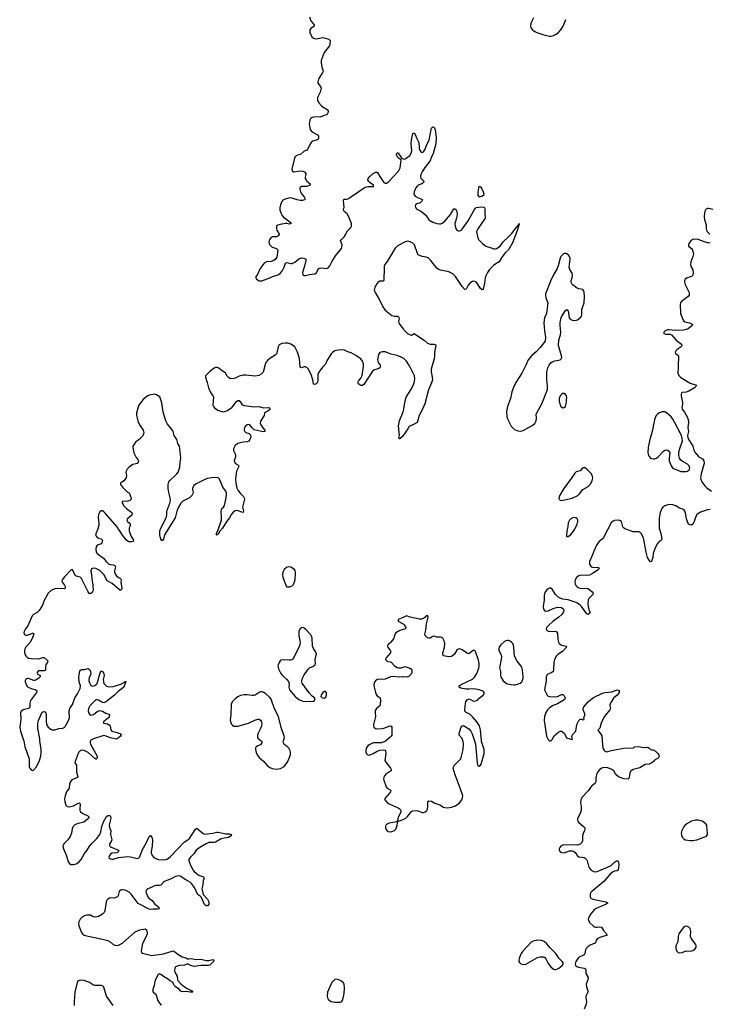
# Model space of a CAD drawing. Header units: inches. Extents: x 1649826 to 1814874, y 507393 to 641959.
# Tile 15 of 131: x 1674220 to 1684619, y 556026 to 570885. Entities that reach past the tile are written whole.
import ezdxf

# ---------------------------------------------------------------- set-up
doc = ezdxf.new("R2010")
doc.units = ezdxf.units.IN
doc.header["$MEASUREMENT"] = 0
for name, color, linetype in [('B6575', 7, 'Continuous'), ('B6576', 7, 'Continuous'), ('B6577', 7, 'Continuous'), ('B6585', 7, 'Continuous'), ('B6586', 7, 'Continuous'), ('B6587', 7, 'Continuous')]:
    doc.layers.add(name, color=color, linetype=linetype)

msp = doc.modelspace()

# ---------------------------------------------------------------- linework, layer by layer
at = {"layer": 'B6575', "color": 6}
for points, elevation in [([(1674280, 560000), (1674296, 559910), (1674329, 559830), (1674362, 559730), (1674363, 559610), (1674370, 559592), (1674390, 559562), (1674410, 559552), (1674430, 559560), (1674475, 559610), (1674516, 559704), (1674536, 559770), (1674542, 559830), (1674541, 559870), (1674525, 560000)], 300), ([(1675289, 560000), (1675284, 559990), (1675283, 559970), (1675289, 559950), (1675389, 559770), (1675390, 559749), (1675385, 559735), (1675375, 559725), (1675370, 559723), (1675350, 559734), (1675250, 559828), (1675190, 559857), (1675150, 559859), (1675130, 559851), (1675110, 559830), (1675101, 559810), (1675055, 559690), (1675051, 559670), (1675074, 559634), (1675078, 559618), (1675077, 559530), (1675095, 559465), (1675089, 559450), (1675007, 559413), (1674981, 559379), (1674971, 559350), (1674964, 559290), (1674926, 559230), (1674904, 559170), (1674897, 559130), (1674900, 559080), (1674916, 559030), (1674930, 559014), (1674950, 559007), (1674991, 559011), (1675030, 559021), (1675110, 559064), (1675122, 559062), (1675131, 559051), (1675125, 558970), (1675128, 558950), (1675138, 558930), (1675170, 558903), (1675246, 558870), (1675266, 558850), (1675256, 558830), (1675186, 558774), (1675084, 558750), (1675050, 558733), (1675030, 558715), (1675010, 558677), (1674999, 558610), (1674980, 558560), (1674944, 558510), (1674884, 558450), (1674873, 558430), (1674872, 558408), (1674881, 558370), (1674925, 558265), (1674950, 558175), (1674969, 558149), (1674990, 558138), (1675010, 558136), (1675030, 558136), (1675070, 558147), (1675110, 558170), (1675148, 558210), (1675197, 558303), (1675236, 558350), (1675273, 558410), (1675308, 558452), (1675385, 558530), (1675427, 558590), (1675442, 558630), (1675458, 558710), (1675481, 558779), (1675530, 558859), (1675550, 558875), (1675570, 558876), (1675582, 558870), (1675592, 558850), (1675588, 558810), (1675567, 558727), (1675572, 558692), (1675592, 558650), (1675591, 558590), (1675607, 558510), (1675598, 558482), (1675576, 558450), (1675572, 558430), (1675580, 558410), (1675590, 558401), (1675707, 558350), (1675711, 558330), (1675690, 558310), (1675610, 558307), (1675588, 558290), (1675573, 558270), (1675565, 558245), (1675571, 558230), (1675590, 558220), (1675610, 558217), (1675630, 558218), (1675710, 558241), (1675850, 558257), (1675890, 558252), (1675990, 558228), (1676010, 558230), (1676032, 558250), (1676068, 558350), (1676131, 558469), (1676170, 558557), (1676190, 558572), (1676214, 558550), (1676224, 558504), (1676219, 558410), (1676200, 558330), (1676201, 558310), (1676215, 558270), (1676241, 558241), (1676280, 558220), (1676311, 558211), (1676390, 558207), (1676426, 558210), (1676443, 558217), (1676489, 558250), (1676703, 558477), (1676753, 558507), (1676780, 558530), (1676870, 558667), (1676890, 558685), (1676986, 558606), (1677010, 558594), (1677130, 558607), (1677190, 558625), (1677210, 558626), (1677330, 558598), (1677377, 558597), (1677411, 558590), (1677410, 558570), (1677370, 558545), (1677305, 558535), (1677258, 558522), (1677170, 558475), (1677150, 558470), (1677070, 558468), (1677030, 558450), (1676934, 558390), (1676883, 558350), (1676845, 558295), (1676790, 558242), (1676769, 558210), (1676769, 558190), (1676786, 558150), (1676830, 558057), (1676849, 558029), (1676910, 557979), (1676932, 557968), (1676991, 557950), (1676998, 557938), (1677000, 557930), (1676988, 557892), (1676982, 557830), (1676965, 557770), (1676985, 557685), (1677050, 557610), (1677074, 557570), (1677070, 557539), (1677050, 557513), (1677030, 557512), (1677008, 557530), (1676960, 557640), (1676939, 557659), (1676910, 557676), (1676899, 557690), (1676855, 557790), (1676811, 557851), (1676791, 557870), (1676724, 557904), (1676638, 557958), (1676605, 557965), (1676570, 557954), (1676516, 557924), (1676403, 557877), (1676390, 557869), (1676350, 557823), (1676330, 557818), (1676270, 557820), (1676250, 557815), (1676157, 557770), (1676129, 557750), (1676123, 557730), (1676125, 557710), (1676152, 557650), (1676169, 557630), (1676218, 557590), (1676258, 557538), (1676316, 557490), (1676318, 557478), (1676330, 557469), (1676296, 557464), (1676230, 557464), (1676190, 557456), (1676170, 557461), (1676008, 557548), (1675900, 557690), (1675870, 557720), (1675810, 557749), (1675770, 557754), (1675750, 557752), (1675730, 557741), (1675720, 557730), (1675712, 557710), (1675704, 557670), (1675692, 557650), (1675679, 557641), (1675650, 557630), (1675610, 557631), (1675574, 557626), (1675550, 557614), (1675539, 557601), (1675524, 557570), (1675504, 557436), (1675492, 557410), (1675470, 557385), (1675410, 557352), (1675370, 557342), (1675328, 557348), (1675288, 557370), (1675230, 557369), (1675199, 557361), (1675160, 557340), (1675131, 557310), (1675111, 557270), (1675108, 557252), (1675112, 557210), (1675150, 557110), (1675164, 557090), (1675190, 557070), (1675250, 557052), (1675470, 557011), (1675546, 556990), (1675586, 556970), (1675629, 556929), (1675670, 556914), (1675710, 556919), (1675770, 556950), (1675962, 557118), (1676030, 557150), (1676110, 557167), (1676130, 557148), (1676142, 557110), (1676144, 557090), (1676129, 557050), (1676070, 556945), (1676052, 556832), (1676058, 556810), (1676070, 556798), (1676210, 556762), (1676390, 556787), (1676533, 556833), (1676550, 556829), (1676590, 556791), (1676670, 556743), (1676727, 556727), (1676750, 556713), (1676770, 556710), (1676810, 556717), (1676870, 556703), (1676950, 556706), (1677030, 556685), (1677070, 556689), (1677130, 556704), (1677149, 556690), (1677142, 556670), (1677124, 556650), (1677090, 556622), (1677063, 556610), (1676950, 556613), (1676850, 556594), (1676798, 556610), (1676750, 556638), (1676704, 556616), (1676628, 556610), (1676597, 556603), (1676570, 556590), (1676559, 556570), (1676555, 556530), (1676559, 556510), (1676594, 556450), (1676601, 556390), (1676650, 556334), (1676685, 556305), (1676744, 556264), (1676817, 556230), (1676830, 556209), (1676790, 556208), (1676730, 556217), (1676670, 556212), (1676650, 556224), (1676618, 556258), (1676569, 556289), (1676548, 556310), (1676538, 556330), (1676534, 556354), (1676490, 556379), (1676450, 556411), (1676386, 556446), (1676350, 556475), (1676330, 556484), (1676310, 556475), (1676270, 556410), (1676258, 556370), (1676249, 556310), (1676226, 556250), (1676225, 556225), (1676230, 556208), (1676270, 556177), (1676305, 556085), (1676330, 556042), (1676355, 556015)], 300), ([(1677865, 560000), (1677871, 559990), (1677871, 559970), (1677850, 559944), (1677810, 559929), (1677784, 559910), (1677775, 559890), (1677773, 559870), (1677784, 559824), (1677801, 559790), (1677829, 559750), (1677899, 559690), (1677950, 559630), (1677990, 559599), (1678026, 559586), (1678090, 559576), (1678150, 559586), (1678206, 559614), (1678260, 559680), (1678295, 559765), (1678302, 559798), (1678303, 559830), (1678299, 559850), (1678279, 559890), (1678255, 559915), (1678208, 559948), (1678196, 559970), (1678194, 559990), (1678197, 560000)], 400), ([(1679742, 560000), (1679730, 559990), (1679670, 559974), (1679550, 559970), (1679490, 559943), (1679470, 559927), (1679445, 559890), (1679438, 559858), (1679439, 559830), (1679447, 559807), (1679457, 559797), (1679470, 559789), (1679490, 559788), (1679550, 559810), (1679610, 559846), (1679650, 559860), (1679710, 559866), (1679730, 559861), (1679735, 559855), (1679739, 559810), (1679727, 559707), (1679740, 559680), (1679812, 559590), (1679822, 559570), (1679823, 559550), (1679750, 559510), (1679718, 559470), (1679709, 559450), (1679706, 559430), (1679711, 559410), (1679747, 559307), (1679759, 559290), (1679804, 559264), (1679817, 559250), (1679813, 559230), (1679798, 559210), (1679725, 559130), (1679725, 559110), (1679763, 559070), (1679789, 559049), (1679927, 558990), (1679955, 558970), (1679965, 558950), (1679965, 558930), (1679957, 558903), (1679929, 558850), (1679918, 558802), (1679912, 558792), (1679925, 558785), (1679930, 558788), (1680000, 558814)], 400), ([(1675630, 556010), (1675527, 556150), (1675486, 556286), (1675470, 556305), (1675450, 556312), (1675351, 556312), (1675330, 556316), (1675270, 556355), (1675190, 556387), (1675130, 556390), (1675090, 556375), (1675050, 556210), (1675039, 556070), (1675041, 556010)], 300)]:
    msp.add_lwpolyline(points, dxfattribs=dict(at, elevation=elevation))
at = {"layer": 'B6575', "color": 6, "elevation": 400}
for points in [[(1679910, 558788), (1679900, 558780), (1679790, 558757), (1679770, 558750), (1679743, 558730), (1679735, 558710), (1679734, 558690), (1679750, 558653), (1679775, 558635), (1679810, 558628), (1679830, 558632), (1679870, 558649), (1679891, 558670), (1679910, 558725), (1679917, 558777)], [(1678990, 556405), (1678967, 556393), (1678930, 556358), (1678910, 556324), (1678860, 556210), (1678856, 556150), (1678868, 556110), (1678876, 556096), (1678910, 556069), (1678970, 556056), (1679050, 556059), (1679070, 556065), (1679090, 556095), (1679110, 556190), (1679119, 556270), (1679114, 556330), (1679103, 556350), (1679070, 556375), (1679030, 556397)]]:
    msp.add_lwpolyline(points, close=True, dxfattribs=at)
at = {"layer": 'B6576', "color": 6}
for points, elevation in [([(1678731, 570000), (1678725, 569990), (1678714, 569950), (1678717, 569930), (1678756, 569876), (1678764, 569850), (1678753, 569790), (1678712, 569710), (1678708, 569670), (1678714, 569654), (1678728, 569630), (1678770, 569585), (1678789, 569569), (1678858, 569530), (1678870, 569510), (1678869, 569490), (1678862, 569470), (1678848, 569452), (1678810, 569442), (1678750, 569413), (1678682, 569418), (1678630, 569411), (1678610, 569399), (1678594, 569370), (1678586, 569310), (1678599, 569230), (1678615, 569210), (1678642, 569190), (1678710, 569150), (1678724, 569130), (1678726, 569094), (1678718, 569082), (1678706, 569074), (1678639, 569050), (1678615, 569030), (1678589, 568990), (1678566, 568934), (1678550, 568917), (1678510, 568900), (1678455, 568850), (1678410, 568839), (1678390, 568829), (1678370, 568810), (1678356, 568776), (1678323, 568630), (1678330, 568603), (1678350, 568590), (1678450, 568605), (1678490, 568599), (1678513, 568590), (1678534, 568566), (1678536, 568550), (1678523, 568510), (1678526, 568490), (1678550, 568450), (1678598, 568410), (1678600, 568390), (1678550, 568369), (1678470, 568367), (1678445, 568350), (1678442, 568330), (1678453, 568290), (1678475, 568250), (1678509, 568210), (1678519, 568190), (1678518, 568170), (1678513, 568167), (1678483, 568157), (1678450, 568156), (1678405, 568165), (1678330, 568194), (1678290, 568198), (1678208, 568172), (1678190, 568163), (1678170, 568142), (1678150, 568090), (1678143, 568050), (1678144, 568010), (1678157, 567970), (1678177, 567930), (1678195, 567910), (1678273, 567850), (1678296, 567830), (1678311, 567809), (1678290, 567801), (1678250, 567810), (1678230, 567810), (1678145, 567795), (1678114, 567786), (1678094, 567770), (1678090, 567750), (1678091, 567730), (1678097, 567710), (1678130, 567650), (1678127, 567630), (1678110, 567617), (1678090, 567610), (1678032, 567608), (1678010, 567598), (1677985, 567570), (1677975, 567530), (1677993, 567490), (1678026, 567450), (1678091, 567431), (1678110, 567410), (1678096, 567304), (1678073, 567267), (1678050, 567250), (1678010, 567238), (1677940, 567230), (1677906, 567210), (1677848, 567130), (1677809, 567051), (1677780, 567010), (1677779, 566990), (1677790, 566970), (1677830, 566943), (1677870, 566943), (1677990, 566990), (1678030, 567010), (1678110, 567035), (1678150, 567062), (1678181, 567099), (1678208, 567150), (1678230, 567211), (1678250, 567221), (1678310, 567206), (1678330, 567206), (1678370, 567225), (1678430, 567277), (1678470, 567293), (1678506, 567286), (1678533, 567270), (1678534, 567250), (1678514, 567166), (1678483, 567070), (1678490, 567042), (1678510, 567026), (1678530, 567025), (1678590, 567039), (1678672, 567048), (1678694, 567066), (1678727, 567130), (1678742, 567138), (1678770, 567141), (1678848, 567128), (1678870, 567139), (1678898, 567170), (1678928, 567232), (1678980, 567320), (1679071, 567430), (1679079, 567450), (1679080, 567490), (1679059, 567550), (1679072, 567570), (1679110, 567609), (1679162, 567698), (1679211, 567750), (1679223, 567770), (1679225, 567790), (1679221, 567810), (1679180, 567920), (1679156, 567956), (1679113, 567990), (1679104, 568010), (1679101, 568030), (1679113, 568050), (1679104, 568150), (1679106, 568174), (1679110, 568179), (1679150, 568176), (1679170, 568182), (1679196, 568204), (1679282, 568258), (1679352, 568310), (1679430, 568360), (1679471, 568369), (1679562, 568370), (1679556, 568376), (1679555, 568390), (1679503, 568423), (1679482, 568442), (1679469, 568470), (1679474, 568490), (1679499, 568521), (1679550, 568562), (1679590, 568584), (1679610, 568584), (1679617, 568577), (1679650, 568520), (1679712, 568430), (1679730, 568418), (1679750, 568418), (1679783, 568437), (1679930, 568599), (1679959, 568650), (1679974, 568770), (1679930, 568795), (1679918, 568810), (1679904, 568850), (1679910, 568877), (1679930, 568875), (1679944, 568844), (1679974, 568810), (1679978, 568798), (1680000, 568784)], 300), ([(1680000, 567519), (1679910, 567469), (1679881, 567439), (1679762, 567238), (1679725, 567190), (1679718, 567170), (1679716, 567144), (1679713, 566947), (1679699, 566941), (1679650, 566939), (1679622, 566918), (1679603, 566897), (1679581, 566859), (1679564, 566810), (1679578, 566770), (1679649, 566650), (1679695, 566550), (1679730, 566502), (1679830, 566422), (1679870, 566410), (1679910, 566410), (1679930, 566402), (1679938, 566390), (1679940, 566370), (1679934, 566330), (1679935, 566310), (1679945, 566290), (1680000, 566219)], 300), ([(1680000, 565776), (1679970, 565793), (1679910, 565817), (1679819, 565839), (1679730, 565875), (1679685, 565875), (1679650, 565861), (1679639, 565850), (1679629, 565831), (1679615, 565750), (1679623, 565710), (1679654, 565670), (1679662, 565650), (1679652, 565630), (1679624, 565616), (1679570, 565599), (1679541, 565579), (1679410, 565382), (1679390, 565364), (1679370, 565365), (1679350, 565373), (1679328, 565390), (1679321, 565410), (1679328, 565430), (1679365, 565475), (1679382, 565518), (1679403, 565650), (1679402, 565690), (1679390, 565733), (1679365, 565765), (1679290, 565818), (1679216, 565856), (1679170, 565871), (1679116, 565896), (1679090, 565902), (1679022, 565898), (1678974, 565886), (1678936, 565864), (1678916, 565844), (1678854, 565746), (1678831, 565689), (1678792, 565648), (1678738, 565582), (1678723, 565557), (1678717, 565530), (1678716, 565450), (1678708, 565410), (1678691, 565390), (1678670, 565379), (1678650, 565383), (1678641, 565450), (1678616, 565530), (1678570, 565617), (1678550, 565637), (1678530, 565646), (1678510, 565645), (1678470, 565632), (1678450, 565642), (1678438, 565770), (1678407, 565870), (1678370, 565947), (1678350, 565965), (1678310, 565990), (1678270, 566005), (1678230, 566005), (1678170, 565998), (1678150, 565991), (1678130, 565976), (1678117, 565950), (1678104, 565876), (1678090, 565841), (1678070, 565821), (1677990, 565774), (1677957, 565743), (1677933, 565710), (1677920, 565680), (1677890, 565567), (1677862, 565538), (1677825, 565515), (1677770, 565506), (1677630, 565523), (1677590, 565522), (1677530, 565507), (1677470, 565474), (1677430, 565463), (1677390, 565471), (1677370, 565485), (1677350, 565508), (1677325, 565550), (1677210, 565632), (1677190, 565638), (1677170, 565636), (1677150, 565628), (1677085, 565575), (1677023, 565510), (1677019, 565490), (1677048, 565408), (1677066, 565330), (1677090, 565270), (1677106, 565246), (1677134, 565214), (1677144, 565190), (1677132, 565070), (1677141, 565050), (1677158, 565030), (1677209, 564990), (1677250, 564976), (1677290, 564969), (1677310, 564970), (1677355, 564985), (1677421, 565039), (1677490, 565123), (1677510, 565139), (1677530, 565136), (1677570, 565085), (1677589, 565069), (1677610, 565062), (1677750, 565043), (1677830, 565050), (1677890, 565030), (1677970, 565034), (1677987, 565027), (1677996, 565010), (1677979, 564990), (1677950, 564971), (1677921, 564959), (1677912, 564950), (1677904, 564910), (1677852, 564828), (1677848, 564790), (1677854, 564770), (1677884, 564724), (1677915, 564690), (1677914, 564670), (1677890, 564667), (1677757, 564697), (1677724, 564724), (1677690, 564772), (1677670, 564776), (1677649, 564770), (1677624, 564750), (1677609, 564730), (1677602, 564710), (1677603, 564690), (1677613, 564670), (1677630, 564656), (1677678, 564638), (1677699, 564619), (1677704, 564590), (1677691, 564550), (1677673, 564527), (1677650, 564516), (1677587, 564510), (1677510, 564489), (1677470, 564459), (1677443, 564410), (1677442, 564382), (1677470, 564333), (1677475, 564310), (1677473, 564290), (1677454, 564230), (1677459, 564210), (1677474, 564190), (1677510, 564166), (1677522, 564150), (1677521, 564130), (1677489, 564071), (1677482, 564038), (1677472, 563950), (1677478, 563890), (1677496, 563816), (1677510, 563786), (1677542, 563742), (1677595, 563690), (1677606, 563670), (1677609, 563650), (1677606, 563630), (1677582, 563550), (1677581, 563530), (1677594, 563466), (1677590, 563450), (1677570, 563453), (1677514, 563474), (1677490, 563477), (1677468, 563472), (1677444, 563456), (1677415, 563425), (1677384, 563370), (1677342, 563318), (1677280, 563210), (1677236, 563164), (1677210, 563119), (1677202, 563118), (1677190, 563104), (1677185, 563110), (1677188, 563130), (1677214, 563186), (1677261, 563330), (1677264, 563370), (1677259, 563470), (1677270, 563509), (1677292, 563530), (1677306, 563554), (1677333, 563670), (1677336, 563736), (1677328, 563770), (1677284, 563830), (1677250, 563917), (1677230, 563951), (1677210, 563969), (1677190, 563974), (1677110, 563972), (1677050, 563962), (1677010, 563947), (1676879, 563881), (1676846, 563854), (1676826, 563810), (1676825, 563790), (1676834, 563750), (1676832, 563730), (1676822, 563710), (1676780, 563670), (1676681, 563619), (1676649, 563591), (1676613, 563530), (1676588, 563470), (1676564, 563370), (1676403, 563110), (1676390, 563044), (1676370, 563021), (1676350, 563044), (1676332, 563112), (1676334, 563170), (1676346, 563210), (1676429, 563370), (1676436, 563410), (1676439, 563470), (1676485, 563590), (1676494, 563630), (1676491, 563671), (1676466, 563750), (1676456, 563810), (1676458, 563870), (1676470, 563910), (1676482, 563930), (1676567, 564013), (1676591, 564030), (1676610, 564058), (1676633, 564130), (1676637, 564210), (1676647, 564270), (1676639, 564370), (1676627, 564447), (1676602, 564490), (1676587, 564550), (1676551, 564610), (1676532, 564670), (1676507, 564710), (1676450, 564779), (1676421, 564830), (1676384, 564964), (1676363, 565103), (1676350, 565150), (1676332, 565192), (1676284, 565224), (1676250, 565233), (1676170, 565217), (1676150, 565210), (1676115, 565185), (1676074, 565146), (1676016, 565070), (1675980, 564950), (1675979, 564910), (1675999, 564830), (1676026, 564770), (1676082, 564690), (1676092, 564650), (1676077, 564603), (1676023, 564550), (1675964, 564510), (1675926, 564450), (1675924, 564430), (1675941, 564350), (1675977, 564277), (1675999, 564250), (1676009, 564230), (1676004, 564210), (1675990, 564190), (1675970, 564181), (1675928, 564172), (1675902, 564158), (1675869, 564131), (1675840, 564100), (1675823, 564070), (1675820, 564050), (1675832, 564010), (1675824, 563970), (1675792, 563928), (1675740, 563890), (1675742, 563870), (1675768, 563830), (1675828, 563770), (1675858, 563750), (1675873, 563733), (1675888, 563690), (1675900, 563670), (1675901, 563650), (1675882, 563630), (1675850, 563621), (1675770, 563613), (1675766, 563610), (1675766, 563594), (1675790, 563550), (1675832, 563510), (1675908, 563450), (1675914, 563434), (1675909, 563410), (1675850, 563360), (1675841, 563350), (1675835, 563330), (1675844, 563310), (1675870, 563290), (1675885, 563270), (1675883, 563250), (1675868, 563210), (1675871, 563170), (1675896, 563096), (1675938, 563030), (1675933, 563010), (1675910, 563003), (1675870, 563007), (1675850, 563015), (1675830, 563031), (1675770, 563104), (1675689, 563230), (1675510, 563437), (1675490, 563458), (1675470, 563472), (1675450, 563473), (1675430, 563459), (1675410, 563419), (1675403, 563370), (1675413, 563290), (1675411, 563250), (1675394, 563186), (1675367, 563127), (1675365, 563110), (1675372, 563092), (1675390, 563073), (1675410, 563060), (1675450, 563049), (1675467, 563030), (1675459, 562990), (1675450, 562977), (1675390, 562954), (1675373, 562930), (1675367, 562893), (1675371, 562850), (1675386, 562830), (1675481, 562761), (1675523, 562710), (1675564, 562670), (1675590, 562661), (1675630, 562660), (1675656, 562650), (1675666, 562630), (1675647, 562570), (1675647, 562550), (1675663, 562510), (1675678, 562490), (1675707, 562467), (1675737, 562450), (1675749, 562430), (1675747, 562390), (1675759, 562310), (1675756, 562284), (1675750, 562274), (1675730, 562274), (1675616, 562376), (1675539, 562419), (1675486, 562510), (1675453, 562550), (1675430, 562571), (1675370, 562603), (1675330, 562609), (1675304, 562596), (1675293, 562570), (1675303, 562503), (1675305, 562450), (1675322, 562350), (1675326, 562270), (1675310, 562241), (1675290, 562225), (1675270, 562223), (1675250, 562251), (1675150, 562452), (1675130, 562472), (1675070, 562487), (1675058, 562498), (1675039, 562530), (1675028, 562568), (1675010, 562590), (1674990, 562576), (1674890, 562470), (1674861, 562430), (1674857, 562410), (1674863, 562390), (1674895, 562350), (1674904, 562330), (1674905, 562310), (1674898, 562302), (1674890, 562295), (1674790, 562301), (1674750, 562296), (1674696, 562270), (1674650, 562233), (1674583, 562110), (1674562, 562050), (1674512, 561968), (1674483, 561937), (1674430, 561911), (1674408, 561890), (1674340, 561740), (1674307, 561690), (1674287, 561650), (1674282, 561630), (1674290, 561608), (1674310, 561599), (1674330, 561597), (1674350, 561601), (1674410, 561629), (1674428, 561628), (1674435, 561615), (1674419, 561570), (1674382, 561498), (1674307, 561410), (1674295, 561390), (1674291, 561370), (1674293, 561330), (1674297, 561310), (1674310, 561283), (1674330, 561263), (1674350, 561252), (1674390, 561244), (1674510, 561238), (1674570, 561261), (1674590, 561260), (1674643, 561210), (1674639, 561190), (1674613, 561150), (1674607, 561130), (1674608, 561070), (1674590, 561057), (1674530, 561061), (1674510, 561058), (1674494, 561050), (1674485, 561035), (1674482, 561030), (1674489, 561009), (1674530, 560990), (1674530, 560970), (1674508, 560950), (1674470, 560921), (1674450, 560912), (1674432, 560912), (1674350, 560943), (1674330, 560943), (1674310, 560933), (1674302, 560910), (1674303, 560890), (1674316, 560850), (1674339, 560819), (1674390, 560790), (1674455, 560775), (1674467, 560767), (1674476, 560750), (1674471, 560730), (1674459, 560710), (1674384, 560610), (1674372, 560570), (1674370, 560515), (1674361, 560499), (1674350, 560488), (1674272, 560468), (1674242, 560450), (1674234, 560426), (1674239, 560330), (1674220, 560210), (1674229, 560149), (1674278, 560010), (1674280, 560000)], 300), ([(1680000, 564609), (1679990, 564595), (1679950, 564559), (1679942, 564562), (1679939, 564570), (1679947, 564610), (1679934, 564754), (1679947, 564830), (1680000, 564968)], 300), ([(1680000, 561864), (1679997, 561863), (1679930, 561833), (1679927, 561830), (1679929, 561810), (1679994, 561774), (1680000, 561769)], 400), ([(1680000, 561680), (1679950, 561667), (1679894, 561630), (1679879, 561610), (1679859, 561550), (1679841, 561519), (1679810, 561485), (1679769, 561450), (1679765, 561430), (1679773, 561410), (1679806, 561370), (1679815, 561350), (1679811, 561329), (1679743, 561250), (1679738, 561230), (1679750, 561210), (1679770, 561201), (1679810, 561196), (1679820, 561190), (1679872, 561132), (1679910, 561111), (1679930, 561105), (1679976, 561104), (1680000, 561112)], 400), ([(1674525, 560000), (1674522, 560030), (1674493, 560190), (1674491, 560230), (1674494, 560270), (1674505, 560310), (1674550, 560414), (1674570, 560440), (1674590, 560447), (1674610, 560434), (1674618, 560398), (1674618, 560310), (1674626, 560250), (1674649, 560210), (1674690, 560177), (1674710, 560167), (1674749, 560169), (1674810, 560190), (1674870, 560195), (1674890, 560202), (1674904, 560216), (1674947, 560290), (1674970, 560347), (1674966, 560454), (1674974, 560490), (1675017, 560550), (1675049, 560650), (1675090, 560710), (1675133, 560790), (1675134, 560830), (1675116, 560890), (1675112, 560970), (1675128, 561052), (1675137, 561070), (1675150, 561079), (1675199, 561081), (1675250, 561094), (1675276, 561076), (1675288, 561048), (1675292, 561012), (1675267, 560953), (1675263, 560910), (1675270, 560878), (1675285, 560845), (1675290, 560837), (1675310, 560828), (1675350, 560836), (1675370, 560845), (1675390, 560868), (1675434, 561030), (1675450, 561052), (1675470, 561052), (1675490, 561019), (1675491, 560990), (1675480, 560930), (1675482, 560890), (1675490, 560869), (1675530, 560826), (1675570, 560818), (1675630, 560824), (1675743, 560857), (1675797, 560883), (1675810, 560897), (1675818, 560898), (1675827, 560890), (1675816, 560884), (1675788, 560810), (1675767, 560790), (1675708, 560752), (1675651, 560689), (1675530, 560594), (1675490, 560577), (1675470, 560580), (1675410, 560616), (1675390, 560622), (1675370, 560619), (1675330, 560588), (1675279, 560530), (1675257, 560490), (1675253, 560453), (1675258, 560430), (1675270, 560405), (1675290, 560391), (1675310, 560392), (1675330, 560401), (1675390, 560445), (1675430, 560460), (1675470, 560452), (1675520, 560420), (1675565, 560405), (1675575, 560390), (1675570, 560365), (1675559, 560350), (1675485, 560290), (1675482, 560270), (1675541, 560261), (1675570, 560244), (1675583, 560223), (1675594, 560170), (1675610, 560150), (1675688, 560128), (1675728, 560112), (1675751, 560090), (1675737, 560070), (1675690, 560031), (1675673, 560027), (1675587, 560047), (1675510, 560080), (1675490, 560081), (1675330, 560034), (1675294, 560010), (1675289, 560000)], 300), ([(1680000, 560969), (1679990, 560970), (1679950, 560965), (1679847, 560973), (1679810, 560966), (1679730, 560933), (1679690, 560928), (1679630, 560931), (1679614, 560926), (1679590, 560914), (1679579, 560901), (1679570, 560885), (1679562, 560850), (1679565, 560810), (1679589, 560709), (1679610, 560681), (1679653, 560653), (1679658, 560618), (1679656, 560550), (1679651, 560529), (1679598, 560490), (1679581, 560459), (1679579, 560430), (1679586, 560370), (1679555, 560250), (1679553, 560230), (1679558, 560210), (1679584, 560190), (1679605, 560185), (1679690, 560190), (1679710, 560193), (1679790, 560225), (1679810, 560227), (1679821, 560221), (1679829, 560209), (1679830, 560090), (1679821, 560070), (1679802, 560050), (1679742, 560000)], 400), ([(1678197, 560000), (1678211, 560050), (1678209, 560070), (1678161, 560201), (1678127, 560350), (1678111, 560390), (1678063, 560483), (1678010, 560629), (1677990, 560655), (1677930, 560713), (1677890, 560738), (1677870, 560743), (1677850, 560742), (1677830, 560734), (1677770, 560692), (1677750, 560685), (1677724, 560684), (1677643, 560697), (1677602, 560698), (1677550, 560684), (1677510, 560664), (1677470, 560634), (1677425, 560590), (1677408, 560552), (1677401, 560399), (1677392, 560312), (1677410, 560260), (1677430, 560236), (1677450, 560225), (1677510, 560225), (1677670, 560269), (1677766, 560314), (1677810, 560330), (1677830, 560328), (1677850, 560314), (1677864, 560290), (1677869, 560270), (1677865, 560230), (1677852, 560188), (1677810, 560110), (1677803, 560070), (1677808, 560050), (1677818, 560038), (1677863, 560003), (1677865, 560000)], 400)]:
    msp.add_lwpolyline(points, dxfattribs=dict(at, elevation=elevation))
at = {"layer": 'B6576', "color": 6, "elevation": 400}
for points in [[(1678270, 562627), (1678242, 562618), (1678210, 562589), (1678188, 562550), (1678184, 562510), (1678190, 562470), (1678237, 562337), (1678250, 562325), (1678290, 562325), (1678330, 562339), (1678350, 562361), (1678373, 562430), (1678380, 562530), (1678374, 562574), (1678365, 562590), (1678310, 562621)], [(1678490, 561711), (1678470, 561707), (1678450, 561691), (1678430, 561656), (1678429, 561590), (1678448, 561490), (1678445, 561450), (1678430, 561410), (1678366, 561294), (1678349, 561250), (1678331, 561229), (1678310, 561219), (1678290, 561217), (1678193, 561227), (1678161, 561219), (1678149, 561211), (1678130, 561185), (1678116, 561150), (1678114, 561130), (1678124, 561090), (1678159, 561019), (1678183, 560990), (1678249, 560930), (1678275, 560895), (1678283, 560863), (1678280, 560810), (1678290, 560773), (1678374, 560670), (1678428, 560628), (1678490, 560603), (1678606, 560594), (1678650, 560603), (1678664, 560610), (1678674, 560634), (1678664, 560650), (1678630, 560674), (1678584, 560724), (1678479, 560870), (1678473, 560890), (1678474, 560906), (1678485, 560950), (1678504, 560990), (1678570, 561086), (1678590, 561106), (1678650, 561130), (1678673, 561150), (1678682, 561170), (1678677, 561230), (1678694, 561314), (1678682, 561350), (1678650, 561395), (1678635, 561430), (1678632, 561550), (1678622, 561582), (1678610, 561600), (1678530, 561685), (1678510, 561704)], [(1678830, 560749), (1678810, 560747), (1678790, 560730), (1678766, 560690), (1678762, 560670), (1678779, 560650), (1678810, 560645), (1678837, 560663), (1678848, 560690), (1678845, 560725)]]:
    msp.add_lwpolyline(points, close=True, dxfattribs=at)
at = {"layer": 'B6577', "color": 6, "elevation": 300}
msp.add_lwpolyline([(1678591, 570931), (1678612, 570870), (1678662, 570810), (1678658, 570790), (1678608, 570752), (1678595, 570730), (1678596, 570690), (1678626, 570626), (1678650, 570605), (1678690, 570598), (1678790, 570615), (1678810, 570612), (1678883, 570590), (1678900, 570570), (1678895, 570510), (1678889, 570490), (1678809, 570390), (1678768, 570270), (1678765, 570235), (1678774, 570170), (1678790, 570130), (1678794, 570110), (1678788, 570090), (1678731, 570000)], dxfattribs=at)
at = {"layer": 'B6585', "color": 6, "elevation": 400}
for points in [[(1680000, 558814), (1680010, 558818), (1680044, 558836), (1680070, 558860), (1680130, 558935), (1680150, 558948), (1680211, 558950), (1680290, 558919), (1680310, 558920), (1680335, 558930), (1680358, 558950), (1680370, 558970), (1680376, 559010), (1680373, 559087), (1680390, 559099), (1680430, 559089), (1680482, 559062), (1680556, 559036), (1680610, 559002), (1680630, 558995), (1680670, 558993), (1680730, 559001), (1680790, 559021), (1680850, 559064), (1680888, 559110), (1680899, 559141), (1680900, 559170), (1680862, 559290), (1680784, 559490), (1680758, 559590), (1680760, 559610), (1680770, 559630), (1680870, 559730), (1680906, 559870), (1680912, 559950), (1680905, 560000)], [(1681078, 560000), (1681093, 559950), (1681118, 559670), (1681130, 559625), (1681150, 559620), (1681170, 559635), (1681178, 559650), (1681224, 559810), (1681225, 559870), (1681182, 559990), (1681181, 560000)], [(1683002, 560000), (1683011, 559890), (1683037, 559850), (1683070, 559837), (1683144, 559856), (1683350, 559898), (1683469, 559891), (1683490, 559910), (1683544, 559916), (1683630, 559903), (1683690, 559904), (1683712, 559892), (1683731, 559871), (1683750, 559864), (1683770, 559867), (1683807, 559847), (1683845, 559810), (1683858, 559790), (1683861, 559770), (1683850, 559742), (1683791, 559709), (1683779, 559690), (1683751, 559670), (1683710, 559650), (1683650, 559643), (1683570, 559597), (1683473, 559567), (1683450, 559556), (1683430, 559538), (1683420, 559520), (1683411, 559448), (1683406, 559434), (1683390, 559424), (1683329, 559430), (1683250, 559460), (1683210, 559494), (1683180, 559550), (1683150, 559569), (1683090, 559594), (1683050, 559599), (1683010, 559594), (1682990, 559586), (1682970, 559569), (1682935, 559530), (1682917, 559490), (1682907, 559450), (1682908, 559390), (1682904, 559370), (1682889, 559351), (1682842, 559318), (1682794, 559246), (1682700, 559150), (1682681, 559110), (1682678, 559070), (1682685, 559010), (1682685, 558950), (1682673, 558907), (1682632, 558830), (1682629, 558810), (1682635, 558790), (1682652, 558770), (1682722, 558710), (1682741, 558690), (1682743, 558683), (1682744, 558670), (1682738, 558650), (1682716, 558604), (1682706, 558570), (1682708, 558492), (1682699, 558470), (1682670, 558444), (1682630, 558428), (1682427, 558433), (1682410, 558428), (1682382, 558410), (1682365, 558390), (1682356, 558370), (1682354, 558350), (1682360, 558340), (1682368, 558328), (1682390, 558315), (1682430, 558314), (1682510, 558340), (1682550, 558343), (1682570, 558335), (1682595, 558315), (1682630, 558266), (1682650, 558250), (1682730, 558239), (1682745, 558230), (1682765, 558210), (1682777, 558190), (1682796, 558110), (1682810, 558081), (1682839, 558050), (1682871, 558030), (1682906, 558026), (1682930, 558032), (1683085, 558095), (1683138, 558122), (1683190, 558170), (1683221, 558190), (1683230, 558193), (1683241, 558190), (1683250, 558170), (1683252, 558132), (1683246, 558050), (1683230, 558040), (1683190, 558037), (1683158, 558022), (1683117, 557983), (1683030, 557881), (1682849, 557730), (1682829, 557710), (1682821, 557690), (1682823, 557650), (1682834, 557630), (1682850, 557617), (1682885, 557605), (1683058, 557570), (1683087, 557550), (1683053, 557530), (1682912, 557470), (1682884, 557450), (1682832, 557390), (1682807, 557350), (1682793, 557310), (1682796, 557290), (1682816, 557256), (1682870, 557204), (1682890, 557194), (1682910, 557190), (1682930, 557189), (1682970, 557195), (1682991, 557191), (1683022, 557142), (1683070, 557090), (1683078, 557070), (1682970, 557035), (1682930, 557016), (1682911, 556990), (1682906, 556970), (1682895, 556950), (1682821, 556919), (1682790, 556900), (1682761, 556870), (1682751, 556850), (1682741, 556790), (1682730, 556770), (1682647, 556733), (1682607, 556670), (1682597, 556630), (1682601, 556610), (1682616, 556596), (1682646, 556586), (1682733, 556573), (1682750, 556563), (1682757, 556550), (1682758, 556490), (1682794, 556430), (1682794, 556410), (1682764, 556330), (1682768, 556290), (1682789, 556230), (1682787, 556210), (1682757, 556150), (1682756, 556130), (1682768, 556070), (1682763, 556030), (1682734, 555950)]]:
    msp.add_lwpolyline(points, dxfattribs=at)
at = {"layer": 'B6585', "color": 6}
for points, elevation in [([(1684450, 558805), (1684410, 558804), (1684352, 558788), (1684282, 558750), (1684250, 558722), (1684230, 558697), (1684205, 558650), (1684192, 558610), (1684197, 558577), (1684209, 558549), (1684230, 558527), (1684257, 558510), (1684330, 558496), (1684370, 558497), (1684430, 558506), (1684575, 558565), (1684590, 558588), (1684593, 558607), (1684583, 558710), (1684579, 558730), (1684568, 558748), (1684547, 558767), (1684509, 558789)], 500), ([(1684270, 557203), (1684250, 557198), (1684230, 557183), (1684210, 557162), (1684161, 557090), (1684147, 557050), (1684144, 556970), (1684113, 556910), (1684113, 556870), (1684127, 556830), (1684137, 556817), (1684150, 556807), (1684170, 556802), (1684210, 556808), (1684270, 556834), (1684330, 556828), (1684370, 556838), (1684403, 556857), (1684420, 556890), (1684421, 556910), (1684415, 556930), (1684350, 557016), (1684334, 557050), (1684339, 557130), (1684331, 557170), (1684311, 557191), (1684290, 557201)], 500), ([(1682030, 556994), (1681962, 556978), (1681930, 556964), (1681806, 556830), (1681780, 556790), (1681755, 556730), (1681747, 556690), (1681748, 556670), (1681755, 556655), (1681776, 556636), (1681810, 556626), (1681850, 556634), (1682030, 556731), (1682070, 556742), (1682120, 556740), (1682139, 556730), (1682154, 556714), (1682190, 556644), (1682229, 556589), (1682270, 556558), (1682290, 556549), (1682310, 556549), (1682350, 556569), (1682399, 556610), (1682414, 556630), (1682415, 556650), (1682401, 556670), (1682355, 556715), (1682306, 556790), (1682218, 556878), (1682170, 556938), (1682130, 556972), (1682090, 556990)], 400)]:
    msp.add_lwpolyline(points, close=True, dxfattribs=dict(at, elevation=elevation))
at = {"layer": 'B6586', "color": 6}
for points, elevation in [([(1680000, 568784), (1680003, 568783), (1680030, 568786), (1680046, 568794), (1680103, 568837), (1680125, 568870), (1680132, 568908), (1680125, 569010), (1680130, 569071), (1680150, 569167), (1680170, 569177), (1680190, 569142), (1680203, 569103), (1680239, 569030), (1680242, 568950), (1680250, 568920), (1680270, 568889), (1680290, 568880), (1680310, 568889), (1680335, 568930), (1680356, 568990), (1680394, 569066), (1680425, 569230), (1680430, 569247), (1680450, 569271), (1680470, 569265), (1680483, 569223), (1680498, 569110), (1680493, 569010), (1680455, 568865), (1680418, 568790), (1680414, 568770), (1680389, 568730), (1680330, 568657), (1680288, 568590), (1680270, 568550), (1680266, 568526), (1680270, 568493), (1680312, 568450), (1680309, 568430), (1680282, 568410), (1680230, 568390), (1680220, 568380), (1680194, 568346), (1680169, 568290), (1680165, 568250), (1680184, 568224), (1680220, 568200), (1680296, 568170), (1680291, 568150), (1680259, 568121), (1680210, 568106), (1680187, 568093), (1680182, 568070), (1680197, 568037), (1680210, 568024), (1680270, 567997), (1680308, 567968), (1680348, 567928), (1680390, 567867), (1680450, 567832), (1680510, 567812), (1680550, 567805), (1680570, 567807), (1680590, 567815), (1680630, 567847), (1680716, 567944), (1680768, 568030), (1680790, 568031), (1680811, 567990), (1680814, 567950), (1680804, 567890), (1680782, 567810), (1680785, 567770), (1680795, 567735), (1680810, 567710), (1680830, 567699), (1680850, 567697), (1680870, 567705), (1680890, 567723), (1680981, 567850), (1681090, 568040), (1681103, 568050), (1681143, 568057), (1681190, 568062), (1681217, 568057), (1681231, 568050), (1681236, 568030), (1681236, 567956), (1681241, 567910), (1681237, 567890), (1681127, 567730), (1681110, 567690), (1681130, 567590), (1681140, 567570), (1681199, 567510), (1681251, 567470), (1681330, 567444), (1681370, 567426), (1681390, 567425), (1681410, 567430), (1681467, 567470), (1681510, 567534), (1681593, 567607), (1681640, 567660), (1681710, 567756), (1681719, 567761), (1681730, 567787), (1681736, 567784), (1681749, 567791), (1681750, 567812), (1681750, 567788), (1681742, 567778), (1681744, 567770), (1681738, 567762), (1681730, 567728), (1681650, 567520), (1681590, 567410), (1681547, 567373), (1681519, 567341), (1681483, 567290), (1681452, 567230), (1681398, 567202), (1681364, 567176), (1681306, 567114), (1681274, 567070), (1681252, 567030), (1681237, 566990), (1681230, 566909), (1681210, 566819), (1681207, 566813), (1681192, 566810), (1681170, 566831), (1681112, 566912), (1681091, 566931), (1681070, 566939), (1681046, 566934), (1681009, 566911), (1680981, 566879), (1680950, 566821), (1680930, 566812), (1680890, 566857), (1680790, 567009), (1680751, 567051), (1680690, 567080), (1680567, 567107), (1680530, 567121), (1680510, 567137), (1680418, 567250), (1680378, 567290), (1680350, 567303), (1680290, 567311), (1680230, 567337), (1680218, 567358), (1680175, 567490), (1680150, 567515), (1680110, 567535), (1680070, 567542), (1680030, 567535), (1680000, 567519)], 300), ([(1684670, 568020), (1684610, 568035), (1684590, 568035), (1684573, 568027), (1684558, 568010), (1684547, 567973), (1684543, 567910), (1684548, 567870), (1684570, 567790), (1684570, 567728), (1684574, 567710), (1684585, 567690), (1684627, 567647)], 400), ([(1684630, 567517), (1684610, 567515), (1684530, 567538), (1684450, 567567), (1684387, 567573), (1684370, 567570), (1684338, 567550), (1684309, 567510), (1684304, 567490), (1684306, 567470), (1684351, 567431), (1684366, 567406), (1684376, 567370), (1684378, 567350), (1684372, 567310), (1684341, 567230), (1684334, 567190), (1684342, 567162), (1684369, 567110), (1684376, 567064), (1684369, 567031), (1684360, 567020), (1684349, 567011), (1684276, 566984), (1684257, 566970), (1684246, 566950), (1684245, 566930), (1684254, 566890), (1684314, 566770), (1684314, 566730), (1684299, 566710), (1684199, 566630), (1684186, 566610), (1684180, 566590), (1684182, 566450), (1684223, 566350), (1684235, 566335), (1684248, 566328), (1684321, 566310), (1684366, 566290), (1684360, 566270), (1684298, 566222), (1684270, 566209), (1684230, 566199), (1684110, 566194), (1684010, 566207), (1683990, 566205), (1683955, 566190), (1683931, 566170), (1683933, 566150), (1683957, 566137), (1684030, 566138), (1684050, 566129), (1684117, 566050), (1684200, 565990), (1684204, 565970), (1684193, 565950), (1684134, 565910), (1684114, 565890), (1684104, 565870), (1684109, 565850), (1684143, 565823), (1684152, 565812), (1684155, 565795), (1684148, 565672), (1684150, 565610), (1684144, 565570), (1684145, 565550), (1684157, 565517), (1684187, 565487), (1684330, 565400), (1684427, 565370), (1684418, 565350), (1684394, 565330), (1684310, 565279), (1684270, 565263), (1684210, 565258), (1684198, 565250), (1684194, 565230), (1684196, 565210), (1684217, 565110), (1684217, 565090), (1684203, 565030), (1684210, 565010), (1684243, 564963), (1684284, 564890), (1684300, 564850), (1684305, 564805), (1684295, 564730), (1684303, 564670), (1684290, 564610), (1684297, 564577), (1684319, 564530), (1684372, 564450), (1684386, 564390), (1684400, 564360), (1684450, 564299), (1684470, 564281), (1684517, 564257), (1684536, 564230), (1684541, 564190), (1684538, 564170), (1684495, 564030), (1684485, 563970), (1684489, 563949), (1684508, 563910), (1684550, 563853), (1684582, 563822), (1684651, 563771)], 400), ([(1680000, 566219), (1680008, 566208), (1680069, 566149), (1680110, 566128), (1680130, 566126), (1680170, 566152), (1680202, 566122), (1680320, 566050), (1680370, 566003), (1680410, 565990), (1680471, 565990), (1680490, 565981), (1680496, 565970), (1680474, 565870), (1680474, 565810), (1680468, 565768), (1680424, 565610), (1680425, 565570), (1680441, 565490), (1680443, 565450), (1680430, 565407), (1680383, 565297), (1680329, 565090), (1680296, 565010), (1680245, 564910), (1680212, 564808), (1680170, 564781), (1680093, 564747), (1680073, 564710), (1680000, 564609)], 300), ([(1680000, 564968), (1680014, 565006), (1680034, 565134), (1680049, 565190), (1680120, 565300), (1680154, 565366), (1680173, 565427), (1680178, 565470), (1680171, 565510), (1680155, 565550), (1680100, 565660), (1680052, 565732), (1680010, 565771), (1680000, 565776)], 300), ([(1684630, 563491), (1684590, 563486), (1684488, 563452), (1684435, 563425), (1684414, 563390), (1684390, 563310), (1684370, 563272), (1684350, 563255), (1684330, 563260), (1684310, 563272), (1684294, 563294), (1684276, 563350), (1684260, 563440), (1684250, 563470), (1684233, 563493), (1684170, 563514), (1684112, 563550), (1684070, 563564), (1684010, 563567), (1683949, 563551), (1683918, 563530), (1683903, 563510), (1683880, 563450), (1683862, 563370), (1683862, 563210), (1683889, 563131), (1683903, 563050), (1683896, 563030), (1683870, 563013), (1683840, 562980), (1683804, 562916), (1683773, 562830), (1683766, 562770), (1683747, 562707), (1683730, 562706), (1683710, 562729), (1683689, 562769), (1683667, 562850), (1683644, 562984), (1683625, 563065), (1683592, 563132), (1683571, 563151), (1683556, 563156), (1683470, 563156), (1683429, 563169), (1683344, 563204), (1683321, 563221), (1683313, 563233), (1683302, 563290), (1683290, 563317), (1683270, 563329), (1683250, 563334), (1683190, 563326), (1683170, 563317), (1683139, 563290), (1683022, 563070), (1683008, 563050), (1682955, 563005), (1682914, 562946), (1682838, 562762), (1682810, 562710), (1682810, 562670), (1682839, 562630), (1682870, 562616), (1682930, 562622), (1682950, 562617), (1682959, 562610), (1682947, 562590), (1682867, 562530), (1682810, 562502), (1682770, 562496), (1682697, 562503), (1682649, 562490), (1682615, 562465), (1682595, 562430), (1682592, 562390), (1682596, 562370), (1682605, 562345), (1682630, 562321), (1682650, 562310), (1682690, 562302), (1682770, 562307), (1682790, 562301), (1682854, 562250), (1682866, 562230), (1682860, 562210), (1682802, 562150), (1682792, 562128), (1682788, 562070), (1682791, 562031), (1682802, 561982), (1682819, 561950), (1682819, 561930), (1682790, 561911), (1682770, 561921), (1682690, 562030), (1682670, 562051), (1682630, 562081), (1682610, 562091), (1682490, 562129), (1682410, 562141), (1682370, 562156), (1682335, 562175), (1682298, 562210), (1682250, 562290), (1682230, 562304), (1682210, 562305), (1682190, 562297), (1682170, 562280), (1682141, 562239), (1682127, 562193), (1682128, 562128), (1682114, 562030), (1682120, 561990), (1682132, 561970), (1682150, 561961), (1682190, 561964), (1682262, 561998), (1682330, 562018), (1682390, 562015), (1682420, 561990), (1682426, 561970), (1682421, 561950), (1682395, 561910), (1682351, 561869), (1682264, 561810), (1682197, 561750), (1682163, 561710), (1682158, 561690), (1682169, 561669), (1682195, 561655), (1682230, 561650), (1682290, 561658), (1682311, 561651), (1682330, 561627), (1682336, 561530), (1682347, 561490), (1682357, 561470), (1682390, 561446), (1682466, 561430), (1682460, 561410), (1682407, 561350), (1682334, 561306), (1682313, 561287), (1682286, 561230), (1682274, 561190), (1682267, 561073), (1682262, 561050), (1682246, 561034), (1682185, 561010), (1682169, 560991), (1682161, 560970), (1682160, 560910), (1682132, 560770), (1682172, 560692), (1682190, 560678), (1682210, 560670), (1682290, 560665), (1682330, 560672), (1682390, 560700), (1682410, 560703), (1682430, 560682), (1682444, 560650), (1682441, 560630), (1682417, 560610), (1682330, 560560), (1682265, 560535), (1682210, 560500), (1682178, 560470), (1682153, 560430), (1682134, 560370), (1682127, 560307), (1682165, 560070), (1682190, 560021), (1682210, 560002), (1682230, 560003), (1682250, 560023), (1682281, 560079), (1682350, 560140), (1682370, 560150), (1682390, 560148), (1682402, 560142), (1682435, 560115), (1682467, 560047), (1682550, 560022), (1682555, 560030), (1682547, 560067), (1682552, 560090), (1682608, 560150), (1682622, 560250), (1682650, 560309), (1682670, 560327), (1682690, 560331), (1682710, 560320), (1682730, 560322), (1682726, 560350), (1682743, 560390), (1682744, 560410), (1682718, 560470), (1682718, 560490), (1682727, 560513), (1682793, 560590), (1682830, 560626), (1682870, 560654), (1683010, 560719), (1683050, 560730), (1683150, 560740), (1683231, 560771), (1683250, 560765), (1683261, 560750), (1683259, 560730), (1683227, 560690), (1683176, 560644), (1683142, 560598), (1683121, 560550), (1683120, 560530), (1683127, 560490), (1683120, 560470), (1683068, 560412), (1683035, 560365), (1682990, 560270), (1682967, 560193), (1682950, 560173), (1682939, 560170), (1682945, 560165), (1682948, 560150), (1682985, 560105), (1682996, 560076), (1683002, 560000)], 400), ([(1681181, 560000), (1681170, 560170), (1681153, 560230), (1681112, 560290), (1681050, 560365), (1681010, 560402), (1680951, 560431), (1680934, 560450), (1680932, 560472), (1680940, 560570), (1680946, 560590), (1680970, 560625), (1680990, 560634), (1681010, 560630), (1681062, 560602), (1681096, 560604), (1681122, 560618), (1681150, 560645), (1681210, 560690), (1681222, 560710), (1681225, 560730), (1681211, 560751), (1681150, 560774), (1681070, 560788), (1680990, 560780), (1680950, 560783), (1680870, 560799), (1680846, 560810), (1680847, 560830), (1680875, 560850), (1681049, 560931), (1681079, 560961), (1681110, 561010), (1681141, 561099), (1681148, 561130), (1681149, 561170), (1681139, 561219), (1681095, 561350), (1681090, 561360), (1681070, 561370), (1681050, 561362), (1681010, 561326), (1680990, 561317), (1680970, 561319), (1680890, 561374), (1680850, 561389), (1680833, 561387), (1680809, 561371), (1680770, 561307), (1680752, 561288), (1680730, 561276), (1680690, 561268), (1680610, 561284), (1680599, 561310), (1680600, 561330), (1680625, 561410), (1680629, 561470), (1680621, 561510), (1680598, 561550), (1680570, 561567), (1680510, 561565), (1680470, 561581), (1680450, 561579), (1680410, 561554), (1680390, 561549), (1680370, 561559), (1680336, 561590), (1680331, 561610), (1680344, 561670), (1680352, 561768), (1680378, 561870), (1680370, 561893), (1680350, 561889), (1680334, 561866), (1680311, 561849), (1680281, 561839), (1680250, 561837), (1680110, 561870), (1680050, 561891), (1680000, 561864)], 400), ([(1680000, 561769), (1680015, 561755), (1680040, 561710), (1680038, 561690), (1680000, 561680)], 400), ([(1680000, 561112), (1680030, 561123), (1680113, 561093), (1680133, 561070), (1680133, 561033), (1680124, 561010), (1680090, 560974), (1680057, 560963), (1680000, 560969)], 400), ([(1680905, 560000), (1680904, 560004), (1680890, 560039), (1680849, 560089), (1680847, 560107), (1680870, 560196), (1680890, 560228), (1680910, 560234), (1680990, 560181), (1681022, 560150), (1681045, 560110), (1681078, 560000)], 400)]:
    msp.add_lwpolyline(points, dxfattribs=dict(at, elevation=elevation))
for points, elevation in [([(1681170, 568210), (1681150, 568211), (1681134, 568230), (1681135, 568285), (1681150, 568372), (1681170, 568362), (1681190, 568331), (1681210, 568287), (1681220, 568250), (1681216, 568230), (1681190, 568215)], 300), ([(1682456, 567356), (1682430, 567356), (1682419, 567350), (1682382, 567310), (1682370, 567285), (1682339, 567170), (1682323, 567130), (1682270, 567035), (1682223, 566937), (1682151, 566750), (1682147, 566730), (1682153, 566690), (1682186, 566610), (1682163, 566450), (1682136, 566384), (1682123, 566310), (1682131, 566190), (1682151, 566090), (1682144, 566036), (1682070, 565936), (1682010, 565875), (1681943, 565817), (1681887, 565750), (1681854, 565670), (1681794, 565550), (1681703, 565410), (1681664, 565336), (1681641, 565270), (1681621, 565170), (1681575, 565050), (1681561, 564970), (1681567, 564890), (1681580, 564850), (1681632, 564752), (1681650, 564730), (1681683, 564703), (1681730, 564680), (1681770, 564677), (1681810, 564688), (1681950, 564760), (1681987, 564793), (1682008, 564830), (1682015, 564870), (1682010, 564930), (1682016, 564950), (1682095, 565090), (1682177, 565303), (1682179, 565361), (1682170, 565450), (1682170, 565570), (1682186, 565630), (1682202, 565670), (1682230, 565706), (1682250, 565720), (1682290, 565738), (1682369, 565751), (1682390, 565771), (1682395, 565785), (1682392, 565810), (1682345, 565970), (1682351, 566050), (1682375, 566130), (1682382, 566170), (1682370, 566270), (1682370, 566310), (1682379, 566370), (1682390, 566402), (1682450, 566495), (1682470, 566510), (1682483, 566503), (1682492, 566490), (1682505, 566385), (1682514, 566370), (1682550, 566350), (1682590, 566345), (1682630, 566354), (1682678, 566390), (1682692, 566410), (1682698, 566430), (1682699, 566510), (1682734, 566610), (1682739, 566710), (1682733, 566773), (1682729, 566790), (1682712, 566812), (1682650, 566822), (1682617, 566837), (1682553, 566890), (1682539, 566910), (1682535, 566930), (1682538, 566950), (1682553, 566990), (1682558, 567030), (1682550, 567059), (1682515, 567115), (1682506, 567150), (1682522, 567270), (1682520, 567290), (1682510, 567314), (1682494, 567334), (1682472, 567352)], 400), ([(1682410, 565242), (1682389, 565231), (1682370, 565209), (1682356, 565170), (1682356, 565130), (1682363, 565090), (1682381, 565050), (1682410, 565030), (1682430, 565033), (1682450, 565050), (1682462, 565090), (1682469, 565189), (1682465, 565210), (1682451, 565231), (1682430, 565242)], 400), ([(1683930, 564969), (1683910, 564968), (1683870, 564954), (1683844, 564936), (1683819, 564910), (1683802, 564878), (1683790, 564845), (1683759, 564670), (1683716, 564530), (1683695, 564430), (1683690, 564350), (1683701, 564310), (1683733, 564270), (1683770, 564256), (1683790, 564257), (1683824, 564270), (1683850, 564289), (1683930, 564375), (1683950, 564389), (1683970, 564393), (1683990, 564389), (1684013, 564373), (1684023, 564350), (1684013, 564270), (1684016, 564230), (1684045, 564150), (1684063, 564123), (1684081, 564110), (1684190, 564069), (1684230, 564065), (1684270, 564066), (1684290, 564070), (1684317, 564090), (1684324, 564116), (1684317, 564150), (1684290, 564180), (1684210, 564222), (1684190, 564240), (1684168, 564270), (1684158, 564310), (1684159, 564350), (1684170, 564401), (1684214, 564530), (1684212, 564570), (1684201, 564610), (1684096, 564810), (1684070, 564856), (1684042, 564890), (1683975, 564950), (1683950, 564965)], 400), ([(1682730, 564125), (1682718, 564122), (1682694, 564106), (1682670, 564077), (1682610, 564061), (1682590, 564043), (1682538, 563962), (1682426, 563810), (1682366, 563710), (1682352, 563670), (1682354, 563650), (1682370, 563634), (1682390, 563629), (1682550, 563662), (1682634, 563706), (1682659, 563730), (1682710, 563797), (1682790, 563838), (1682825, 563875), (1682851, 563930), (1682860, 563970), (1682859, 563990), (1682841, 564030), (1682770, 564102)], 400), ([(1682570, 563371), (1682530, 563352), (1682509, 563330), (1682488, 563292), (1682486, 563230), (1682470, 563170), (1682466, 563090), (1682470, 563086), (1682490, 563088), (1682530, 563116), (1682570, 563168), (1682590, 563196), (1682627, 563270), (1682638, 563310), (1682636, 563330), (1682628, 563350), (1682608, 563368)], 400), ([(1681590, 561517), (1681570, 561517), (1681550, 561511), (1681530, 561499), (1681473, 561450), (1681450, 561416), (1681443, 561390), (1681446, 561366), (1681481, 561301), (1681486, 561270), (1681477, 561203), (1681458, 561130), (1681457, 561110), (1681468, 561050), (1681469, 560990), (1681474, 560970), (1681510, 560910), (1681550, 560875), (1681570, 560864), (1681630, 560850), (1681670, 560845), (1681690, 560848), (1681710, 560851), (1681767, 560873), (1681790, 560890), (1681797, 560903), (1681811, 560949), (1681813, 560970), (1681803, 561070), (1681791, 561110), (1681780, 561130), (1681722, 561202), (1681682, 561282), (1681672, 561412), (1681666, 561446), (1681655, 561470), (1681638, 561490), (1681610, 561508)], 400)]:
    msp.add_lwpolyline(points, close=True, dxfattribs=dict(at, elevation=elevation))
at = {"layer": 'B6587', "color": 6, "elevation": 400}
msp.add_lwpolyline([(1681967, 570913), (1681928, 570832), (1681923, 570790), (1681928, 570768), (1681950, 570738), (1681987, 570707), (1682019, 570690), (1682110, 570660), (1682210, 570637), (1682230, 570637), (1682270, 570647), (1682310, 570666), (1682347, 570693), (1682378, 570730), (1682414, 570786), (1682454, 570886)], dxfattribs=at)

doc.saveas('drawing.dxf')
